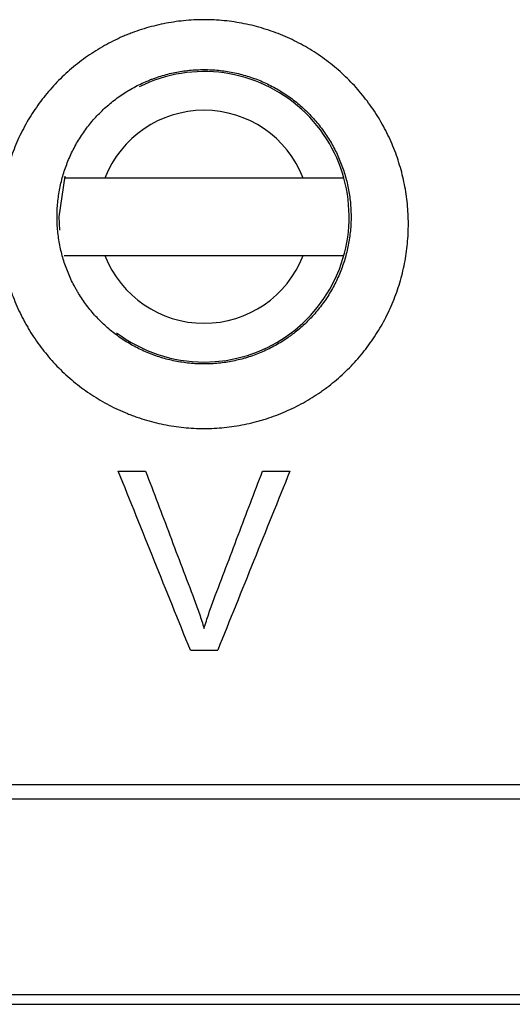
# Model space of a CAD drawing. Header units: millimetres. Extents: x -0.57 to 0.95, y -0.4 to 0.71.
# Tile 42 of 256: x 0.1507 to 0.1634, y -0.0564 to -0.0309. Entities that reach past the tile are written whole.
import ezdxf

# ---------------------------------------------------------------- set-up
doc = ezdxf.new("R2010")
doc.units = ezdxf.units.MM
doc.layers.add('FORMAT', color=7, linetype='Continuous')

msp = doc.modelspace()

# ---------------------------------------------------------------- linework, layer by layer
at = {"layer": 'FORMAT', "color": 7, "linetype": 'Continuous', "lineweight": 25}
for p, q in [((0.15803, -0.035022), (0.152907, -0.035022)), ((0.152907, -0.037022), (0.15803, -0.037022)), ((0.153251, -0.042589), (0.153958, -0.042589)), ((0.15698, -0.042589), (0.157687, -0.042589)), ((0.155115, -0.047212), (0.155822, -0.047212)), ((0.199546, -0.050689), (0.001391, -0.050689)), ((0.001391, -0.051047), (0.199546, -0.051047)), ((0.208732, -0.05611), (-0.007795, -0.05611)), ((-0.007513, -0.056353), (0.20845, -0.056353))]:
    msp.add_line(p, q, dxfattribs=at)
at = {"layer": 'FORMAT', "color": 7, "linetype": 'Continuous', "lineweight": 25, "flags": 128}
msp.add_lwpolyline([(0.151869, -0.03497), (0.151719, -0.036022), (0.151735, -0.036371)], dxfattribs=at)
at = {"layer": 'FORMAT', "color": 7, "linetype": 'Continuous', "lineweight": 25}
for radius, start, end in [(0.00375, 269.999965, 116.506056), (0.00275, 21.323651, 158.676278), (0.0027499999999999, 201.323651, 338.676278), (0.00375, 232.927672, 269.999965)]:
    msp.add_arc((0.155469, -0.036022), radius, start, end, dxfattribs=at)
for points, knots in [([(0.1607470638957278, -0.036393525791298), (0.1607529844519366, -0.0362221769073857), (0.16075054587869, -0.0360516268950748), (0.1607293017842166, -0.0357121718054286), (0.1607105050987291, -0.035543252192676), (0.1606700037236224, -0.035291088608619), (0.1606544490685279, -0.0352072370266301), (0.1606191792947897, -0.0350399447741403), (0.1605994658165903, -0.0349565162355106), (0.1605557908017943, -0.034790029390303), (0.1605318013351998, -0.0347069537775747), (0.1604801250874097, -0.0345431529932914), (0.1604523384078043, -0.0344620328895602), (0.1603633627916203, -0.0342215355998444), (0.1602964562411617, -0.0340645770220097), (0.160184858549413, -0.0338343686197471), (0.1601457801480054, -0.0337584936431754), (0.1600638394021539, -0.0336084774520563), (0.1600209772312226, -0.0335343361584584), (0.1599314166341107, -0.0333878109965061), (0.1598847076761, -0.0333154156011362), (0.1597874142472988, -0.0331724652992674), (0.1597366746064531, -0.0331017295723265), (0.1596324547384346, -0.0329637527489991), (0.1595787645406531, -0.0328961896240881), (0.1594683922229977, -0.0327640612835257), (0.1594116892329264, -0.0326994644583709), (0.1592370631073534, -0.0325100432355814), (0.1591146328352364, -0.0323895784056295), (0.1589219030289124, -0.0322176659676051), (0.1588561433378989, -0.0321618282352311), (0.1587215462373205, -0.032053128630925), (0.1586526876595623, -0.0320002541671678), (0.1585119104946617, -0.0318975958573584), (0.1584397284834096, -0.031847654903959), (0.1582939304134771, -0.0317520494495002), (0.1582200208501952, -0.0317061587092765), (0.1580703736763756, -0.031618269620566), (0.1579946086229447, -0.0315762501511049), (0.1578412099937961, -0.0314960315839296), (0.1577635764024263, -0.0314578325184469), (0.1576064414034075, -0.0313852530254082), (0.1575269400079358, -0.0313508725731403), (0.1573660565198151, -0.0312859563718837), (0.1572846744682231, -0.0312554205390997), (0.1571200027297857, -0.0311982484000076), (0.1570367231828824, -0.0311716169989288), (0.1568681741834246, -0.0311223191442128), (0.1567828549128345, -0.0310996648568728), (0.1566123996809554, -0.0310589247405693), (0.1565268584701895, -0.0310407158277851), (0.1563554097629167, -0.0310086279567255), (0.1562694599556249, -0.0309947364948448), (0.1560109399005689, -0.030959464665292), (0.155837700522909, -0.0309444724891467), (0.1555764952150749, -0.0309348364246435), (0.1554892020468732, -0.030933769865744), (0.1553141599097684, -0.0309359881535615), (0.1552264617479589, -0.0309392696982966), (0.1550503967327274, -0.0309502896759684), (0.1549627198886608, -0.0309579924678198), (0.1547886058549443, -0.0309776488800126), (0.1547020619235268, -0.0309896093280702), (0.154444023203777, -0.0310317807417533), (0.1542740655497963, -0.0310682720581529), (0.1539382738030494, -0.031157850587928), (0.153772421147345, -0.0312109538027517), (0.1535677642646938, -0.0312878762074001), (0.1535269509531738, -0.0313038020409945), (0.1534456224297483, -0.0313367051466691), (0.1534050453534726, -0.0313537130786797), (0.1532843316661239, -0.031406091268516), (0.1532051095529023, -0.0314428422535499), (0.1530490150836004, -0.0315199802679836), (0.1529721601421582, -0.0315603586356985), (0.1528208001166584, -0.0316446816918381), (0.1527462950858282, -0.0316886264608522), (0.1525996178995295, -0.0317800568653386), (0.1525274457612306, -0.0318275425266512), (0.1523854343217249, -0.0319260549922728), (0.152315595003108, -0.0319770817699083), (0.152178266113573, -0.0320827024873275), (0.152110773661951, -0.0321373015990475), (0.1519781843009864, -0.0322500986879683), (0.15191298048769, -0.0323084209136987), (0.1517864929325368, -0.0324273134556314), (0.1517249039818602, -0.0324881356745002), (0.1516051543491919, -0.0326123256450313), (0.1515469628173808, -0.0326757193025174), (0.1513773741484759, -0.0328697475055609), (0.1512709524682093, -0.0330042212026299), (0.1511212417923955, -0.0332135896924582), (0.1510729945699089, -0.0332846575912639), (0.1509798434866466, -0.0334293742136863), (0.1509349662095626, -0.0335029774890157), (0.1508485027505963, -0.0336529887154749), (0.1508071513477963, -0.0337290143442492), (0.1507286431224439, -0.0338821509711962), (0.1506913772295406, -0.0339594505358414), (0.1505855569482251, -0.034193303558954), (0.1505228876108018, -0.034351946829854), (0.1504405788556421, -0.034593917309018), (0.1504150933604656, -0.0346752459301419), (0.1503680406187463, -0.0348392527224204), (0.1503464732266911, -0.0349219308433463), (0.1503073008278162, -0.0350886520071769), (0.1502897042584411, -0.0351726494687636), (0.1502585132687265, -0.0353422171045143), (0.1502450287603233, -0.0354272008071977), (0.1502109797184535, -0.0356818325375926), (0.1501966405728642, -0.0358517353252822), (0.150190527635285, -0.0360216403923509)], [0.0174466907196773, 0.0174466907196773, 0.0174466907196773, 0.0174466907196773, 0.0179683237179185, 0.0179683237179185, 0.0184899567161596, 0.0184899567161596, 0.0187507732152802, 0.0187507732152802, 0.0190115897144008, 0.0190115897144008, 0.0192724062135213, 0.0192724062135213, 0.0195332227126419, 0.0195332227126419, 0.0200548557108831, 0.0200548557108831, 0.0203156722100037, 0.0203156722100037, 0.0205764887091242, 0.0205764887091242, 0.0208373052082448, 0.0208373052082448, 0.0210981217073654, 0.0210981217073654, 0.021358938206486, 0.021358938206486, 0.0216197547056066, 0.0216197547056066, 0.0221413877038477, 0.0221413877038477, 0.0224022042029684, 0.0224022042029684, 0.0226630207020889, 0.0226630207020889, 0.0229238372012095, 0.0229238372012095, 0.0231846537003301, 0.0231846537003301, 0.0234454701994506, 0.0234454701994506, 0.0237062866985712, 0.0237062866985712, 0.0239671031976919, 0.0239671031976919, 0.0242279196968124, 0.0242279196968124, 0.024488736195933, 0.024488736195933, 0.0247495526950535, 0.0247495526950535, 0.0250103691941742, 0.0250103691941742, 0.0252711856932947, 0.0252711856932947, 0.0257928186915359, 0.0257928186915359, 0.0260536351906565, 0.0260536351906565, 0.0263144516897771, 0.0263144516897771, 0.0265752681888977, 0.0265752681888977, 0.0268360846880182, 0.0268360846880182, 0.0273577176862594, 0.0273577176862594, 0.0278793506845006, 0.0278793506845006, 0.0280097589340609, 0.0280097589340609, 0.0281401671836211, 0.0281401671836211, 0.0284009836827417, 0.0284009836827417, 0.0286618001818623, 0.0286618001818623, 0.0289226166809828, 0.0289226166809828, 0.0291834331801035, 0.0291834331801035, 0.0294442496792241, 0.0294442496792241, 0.0297050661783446, 0.0297050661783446, 0.0299658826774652, 0.0299658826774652, 0.0302266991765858, 0.0302266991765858, 0.0304875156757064, 0.0304875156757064, 0.0310091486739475, 0.0310091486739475, 0.0312699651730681, 0.0312699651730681, 0.0315307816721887, 0.0315307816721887, 0.0317915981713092, 0.0317915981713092, 0.0320524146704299, 0.0320524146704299, 0.032574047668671, 0.032574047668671, 0.0328348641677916, 0.0328348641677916, 0.0330956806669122, 0.0330956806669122, 0.0333564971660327, 0.0333564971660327, 0.0336173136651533, 0.0336173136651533, 0.0341389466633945, 0.0341389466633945, 0.0341389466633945, 0.0341389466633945]), ([(0.151671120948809, -0.0358851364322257), (0.1516755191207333, -0.0357627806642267), (0.151685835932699, -0.0356404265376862), (0.1517103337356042, -0.0354570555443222), (0.1517200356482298, -0.0353958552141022), (0.1517424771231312, -0.0352737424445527), (0.151755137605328, -0.0352132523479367), (0.1517833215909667, -0.0350931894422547), (0.1517988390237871, -0.0350336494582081), (0.1518326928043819, -0.0349155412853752), (0.1518510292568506, -0.0348569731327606), (0.1519102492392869, -0.0346827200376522), (0.1519553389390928, -0.0345684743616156), (0.1520314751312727, -0.0344000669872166), (0.1520582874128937, -0.0343444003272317), (0.1521147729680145, -0.0342341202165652), (0.1521445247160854, -0.0341793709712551), (0.1522067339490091, -0.0340713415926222), (0.1522390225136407, -0.0340183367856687), (0.1523060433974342, -0.0339141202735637), (0.1523407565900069, -0.0338629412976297), (0.1524484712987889, -0.0337121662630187), (0.1525250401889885, -0.0336153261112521), (0.152647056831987, -0.0334755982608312), (0.152688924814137, -0.0334299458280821), (0.1527750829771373, -0.0333405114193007), (0.1528193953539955, -0.0332967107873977), (0.1529104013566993, -0.0332110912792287), (0.152957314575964, -0.0331690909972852), (0.1530527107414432, -0.0330878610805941), (0.1531012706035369, -0.0330485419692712), (0.1532000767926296, -0.0329724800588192), (0.1532503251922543, -0.0329357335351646), (0.153352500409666, -0.0328647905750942), (0.1534044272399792, -0.0328305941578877), (0.1535099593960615, -0.0327647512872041), (0.1535635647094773, -0.0327331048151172), (0.1536724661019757, -0.0326723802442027), (0.1537277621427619, -0.0326433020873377), (0.1538400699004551, -0.0325877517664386), (0.1538970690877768, -0.0325612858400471), (0.1539839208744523, -0.0325235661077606), (0.1540131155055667, -0.0325113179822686), (0.1540716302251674, -0.0324876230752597), (0.1541009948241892, -0.0324761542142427), (0.1542482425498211, -0.0324207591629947), (0.1543675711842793, -0.0323825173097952), (0.1546091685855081, -0.0323180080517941), (0.1547314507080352, -0.0322917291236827), (0.1549171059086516, -0.0322613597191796), (0.1549793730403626, -0.0322527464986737), (0.1551046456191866, -0.0322385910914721), (0.1551677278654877, -0.0322330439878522), (0.1552944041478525, -0.0322251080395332), (0.1553575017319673, -0.0322227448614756), (0.1554834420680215, -0.0322211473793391), (0.1555462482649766, -0.0322219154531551), (0.1557341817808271, -0.0322288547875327), (0.1558588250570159, -0.0322396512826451), (0.1560448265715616, -0.0322650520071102), (0.156106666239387, -0.0322750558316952), (0.1562300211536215, -0.0322981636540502), (0.156291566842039, -0.0323112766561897), (0.1564142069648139, -0.0323406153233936), (0.156475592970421, -0.0323569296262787), (0.156596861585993, -0.0323924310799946), (0.1566567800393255, -0.0324116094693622), (0.1567752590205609, -0.0324527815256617), (0.1568338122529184, -0.0324747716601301), (0.1569495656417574, -0.0325215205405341), (0.1570067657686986, -0.0325462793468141), (0.1571198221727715, -0.0325985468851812), (0.1571756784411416, -0.0326260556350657), (0.1572860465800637, -0.0326838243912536), (0.1573405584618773, -0.0327140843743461), (0.1574482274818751, -0.0327773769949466), (0.1575014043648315, -0.0328104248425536), (0.1576063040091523, -0.0328792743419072), (0.1576582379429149, -0.0329152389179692), (0.157759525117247, -0.0329891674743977), (0.1578090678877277, -0.0330272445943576), (0.1579059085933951, -0.0331055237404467), (0.1579532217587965, -0.0331457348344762), (0.1580918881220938, -0.0332695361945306), (0.1581799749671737, -0.0333562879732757), (0.1583056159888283, -0.0334926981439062), (0.1583464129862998, -0.0335392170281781), (0.1584258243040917, -0.0336343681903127), (0.1584644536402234, -0.0336830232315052), (0.1585394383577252, -0.0337823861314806), (0.1585759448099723, -0.0338333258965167), (0.1586459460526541, -0.0339362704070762), (0.1586795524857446, -0.0339884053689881), (0.1587439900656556, -0.0340939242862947), (0.1587748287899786, -0.0341473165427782), (0.1588337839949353, -0.0342553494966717), (0.1588619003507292, -0.0343099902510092), (0.1589421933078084, -0.0344757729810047), (0.1589903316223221, -0.0345888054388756), (0.1590543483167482, -0.0347619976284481), (0.1590743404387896, -0.0348204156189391), (0.1591115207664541, -0.0349383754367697), (0.1591287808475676, -0.0349982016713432), (0.1591602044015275, -0.0351180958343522), (0.1591743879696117, -0.0351781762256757), (0.1591997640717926, -0.0352986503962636), (0.1592109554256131, -0.0353590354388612), (0.1592400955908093, -0.0355406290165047), (0.159253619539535, -0.0356622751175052), (0.1592661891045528, -0.0358633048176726), (0.1592686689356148, -0.0359423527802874), (0.1592686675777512, -0.0360216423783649)], [0.0176320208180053, 0.0176320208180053, 0.0176320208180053, 0.0176320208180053, 0.0181536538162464, 0.0181536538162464, 0.018414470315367, 0.018414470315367, 0.0186752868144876, 0.0186752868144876, 0.0189361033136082, 0.0189361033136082, 0.0191969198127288, 0.0191969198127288, 0.0197185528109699, 0.0197185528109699, 0.0199793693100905, 0.0199793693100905, 0.0202401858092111, 0.0202401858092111, 0.0205010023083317, 0.0205010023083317, 0.0207618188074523, 0.0207618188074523, 0.0212834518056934, 0.0212834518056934, 0.021544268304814, 0.021544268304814, 0.0218050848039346, 0.0218050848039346, 0.0220659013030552, 0.0220659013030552, 0.0223267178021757, 0.0223267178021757, 0.0225875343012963, 0.0225875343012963, 0.0228483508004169, 0.0228483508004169, 0.0231091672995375, 0.0231091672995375, 0.0233699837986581, 0.0233699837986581, 0.0236308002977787, 0.0236308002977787, 0.0237612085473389, 0.0237612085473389, 0.0238916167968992, 0.0238916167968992, 0.0244132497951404, 0.0244132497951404, 0.0249348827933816, 0.0249348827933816, 0.0251956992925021, 0.0251956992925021, 0.0254565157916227, 0.0254565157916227, 0.0257173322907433, 0.0257173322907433, 0.0259781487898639, 0.0259781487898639, 0.026499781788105, 0.026499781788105, 0.0267605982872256, 0.0267605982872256, 0.0270214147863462, 0.0270214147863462, 0.0272822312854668, 0.0272822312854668, 0.0275430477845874, 0.0275430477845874, 0.0278038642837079, 0.0278038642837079, 0.0280646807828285, 0.0280646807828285, 0.0283254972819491, 0.0283254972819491, 0.0285863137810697, 0.0285863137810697, 0.0288471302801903, 0.0288471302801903, 0.0291079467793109, 0.0291079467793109, 0.0293687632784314, 0.0293687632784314, 0.029629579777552, 0.029629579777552, 0.0301512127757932, 0.0301512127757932, 0.0304120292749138, 0.0304120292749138, 0.0306728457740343, 0.0306728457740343, 0.0309336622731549, 0.0309336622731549, 0.0311944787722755, 0.0311944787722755, 0.0314552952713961, 0.0314552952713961, 0.0317161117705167, 0.0317161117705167, 0.0322377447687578, 0.0322377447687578, 0.0324985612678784, 0.0324985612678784, 0.032759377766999, 0.032759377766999, 0.0330201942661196, 0.0330201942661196, 0.0332810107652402, 0.0332810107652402, 0.0338026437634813, 0.0338026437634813, 0.0341389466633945, 0.0341389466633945, 0.0341389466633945, 0.0341389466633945]), ([(0.1529069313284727, -0.0350216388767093), (0.1528340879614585, -0.0350216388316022), (0.1526323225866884, -0.0350216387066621), (0.152324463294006, -0.035021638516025), (0.1520627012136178, -0.0350216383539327), (0.151901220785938, -0.0350216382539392), (0.1518559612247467, -0.0350216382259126), (0.1518545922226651, -0.0350216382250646), (0.1518544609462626, -0.0350216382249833)], [0, 0, 0, 0, 0.1358386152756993, 0.3762529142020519, 0.6015996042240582, 0.7766974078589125, 0.9785870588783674, 1, 1, 1, 1]), ([(0.1590828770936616, -0.0350216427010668), (0.1590767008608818, -0.0350216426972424), (0.1590623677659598, -0.035021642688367), (0.1589323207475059, -0.0350216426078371), (0.1587036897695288, -0.0350216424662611), (0.1583985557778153, -0.0350216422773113), (0.1581606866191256, -0.0350216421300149), (0.1580366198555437, -0.0350216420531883), (0.1580304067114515, -0.0350216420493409)], [0, 0, 0, 0, 0.1525762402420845, 0.3540814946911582, 0.5581838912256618, 0.768447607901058, 0.9884040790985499, 0.9999999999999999, 0.9999999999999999, 0.9999999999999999, 0.9999999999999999]), ([(0.1501905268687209, -0.0360216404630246), (0.1501844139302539, -0.0361915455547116), (0.1501865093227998, -0.0363615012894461), (0.1502020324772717, -0.0366165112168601), (0.1502092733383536, -0.0367015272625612), (0.1502279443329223, -0.0368715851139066), (0.1502393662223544, -0.0369565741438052), (0.1502665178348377, -0.0371267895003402), (0.1502821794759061, -0.0372115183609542), (0.1503174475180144, -0.0373793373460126), (0.1503370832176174, -0.0374626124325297), (0.1504018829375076, -0.0377103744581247), (0.1504529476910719, -0.0378729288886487), (0.1505412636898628, -0.0381128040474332), (0.1505726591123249, -0.0381921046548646), (0.1506393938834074, -0.0383493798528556), (0.1506747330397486, -0.0384273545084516), (0.1507494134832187, -0.0385819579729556), (0.1507887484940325, -0.0386585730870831), (0.1508508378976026, -0.0387725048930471), (0.1508720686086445, -0.0388103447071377), (0.1509153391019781, -0.0388852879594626), (0.1509374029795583, -0.0389224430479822), (0.1510498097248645, -0.0391065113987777), (0.1511464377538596, -0.0392485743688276), (0.1513528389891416, -0.0395224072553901), (0.1514626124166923, -0.0396541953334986), (0.1516372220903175, -0.0398441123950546), (0.1516970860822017, -0.0399061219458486), (0.1518201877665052, -0.0400275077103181), (0.1518834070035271, -0.0400868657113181), (0.1520133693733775, -0.0402029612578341), (0.1520800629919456, -0.0402596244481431), (0.1522153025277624, -0.0403688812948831), (0.1522841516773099, -0.0404217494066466), (0.1524939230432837, -0.0405747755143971), (0.152638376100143, -0.0406696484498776), (0.1528617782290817, -0.0408011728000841), (0.152937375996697, -0.0408432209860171), (0.1530908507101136, -0.0409237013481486), (0.1531687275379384, -0.0409621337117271), (0.1533267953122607, -0.0410353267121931), (0.1534069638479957, -0.0410700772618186), (0.1535290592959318, -0.0411194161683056), (0.1535700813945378, -0.0411354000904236), (0.1536522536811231, -0.0411662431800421), (0.1536934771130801, -0.0411811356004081), (0.1539000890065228, -0.0412528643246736), (0.1540672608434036, -0.0413017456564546), (0.1544051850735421, -0.0413827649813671), (0.1545759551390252, -0.0414149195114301), (0.1549211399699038, -0.0414623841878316), (0.1550955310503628, -0.0414776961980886), (0.1554481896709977, -0.0414908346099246), (0.1556233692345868, -0.0414885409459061), (0.1559713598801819, -0.0414668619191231), (0.1561441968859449, -0.0414474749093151), (0.1564875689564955, -0.0413917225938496), (0.1566581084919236, -0.0413553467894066), (0.1568698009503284, -0.0412990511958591), (0.1569120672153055, -0.0412872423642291), (0.1569964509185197, -0.0412625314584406), (0.1570385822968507, -0.0412496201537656), (0.1571640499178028, -0.0412094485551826), (0.1572466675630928, -0.0411807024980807), (0.1574099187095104, -0.0411193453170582), (0.1574905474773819, -0.0410867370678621), (0.1576498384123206, -0.0410177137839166), (0.1577285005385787, -0.0409812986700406), (0.1578838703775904, -0.0409046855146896), (0.1579605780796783, -0.0408644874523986), (0.1581120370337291, -0.0407803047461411), (0.1581867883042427, -0.0407363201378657), (0.158334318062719, -0.0406445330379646), (0.1584070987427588, -0.0405967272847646), (0.1585147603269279, -0.0405221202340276), (0.1585504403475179, -0.0404967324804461), (0.1586210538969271, -0.0404451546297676), (0.1586559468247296, -0.0404189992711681), (0.1588284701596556, -0.0402862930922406), (0.1589601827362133, -0.0401741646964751), (0.1592113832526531, -0.0399382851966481), (0.1593308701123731, -0.0398145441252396), (0.1595009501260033, -0.0396202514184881), (0.1595561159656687, -0.0395540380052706), (0.1596633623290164, -0.0394186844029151), (0.1597154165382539, -0.0393495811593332), (0.1598164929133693, -0.0392082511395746), (0.1598651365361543, -0.0391365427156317), (0.1599584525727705, -0.0389914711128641), (0.1600031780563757, -0.0389180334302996), (0.1601316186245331, -0.0386951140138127), (0.1602096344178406, -0.0385429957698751), (0.1603506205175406, -0.0382318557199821), (0.1604135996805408, -0.0380727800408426), (0.1604965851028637, -0.0378290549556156), (0.1605223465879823, -0.0377468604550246), (0.1605699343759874, -0.0375808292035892), (0.1605916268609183, -0.0374974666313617), (0.1606504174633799, -0.0372464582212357), (0.1606813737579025, -0.0370775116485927), (0.160715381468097, -0.0368223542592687), (0.1607246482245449, -0.0367368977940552), (0.1607390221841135, -0.0365652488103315), (0.1607441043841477, -0.0364792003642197), (0.1607470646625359, -0.0363935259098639)], [0.0007544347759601, 0.0007544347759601, 0.0007544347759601, 0.0007544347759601, 0.0012760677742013, 0.0012760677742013, 0.0015368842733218, 0.0015368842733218, 0.0017977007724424, 0.0017977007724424, 0.002058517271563, 0.002058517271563, 0.0023193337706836, 0.0023193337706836, 0.0028409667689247, 0.0028409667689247, 0.0031017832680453, 0.0031017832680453, 0.0033625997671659, 0.0033625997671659, 0.0036234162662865, 0.0036234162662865, 0.0037538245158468, 0.0037538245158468, 0.0038842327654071, 0.0038842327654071, 0.0044058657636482, 0.0044058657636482, 0.0049274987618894, 0.0049274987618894, 0.00518831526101, 0.00518831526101, 0.0054491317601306, 0.0054491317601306, 0.0057099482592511, 0.0057099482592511, 0.0059707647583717, 0.0059707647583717, 0.0064923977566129, 0.0064923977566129, 0.0067532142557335, 0.0067532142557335, 0.007014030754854, 0.007014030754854, 0.0072748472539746, 0.0072748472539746, 0.0074052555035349, 0.0074052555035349, 0.0075356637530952, 0.0075356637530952, 0.0080572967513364, 0.0080572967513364, 0.0085789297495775, 0.0085789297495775, 0.0091005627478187, 0.0091005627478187, 0.0096221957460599, 0.0096221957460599, 0.010143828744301, 0.010143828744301, 0.0106654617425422, 0.0106654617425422, 0.0107958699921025, 0.0107958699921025, 0.0109262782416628, 0.0109262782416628, 0.0111870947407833, 0.0111870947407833, 0.0114479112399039, 0.0114479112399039, 0.0117087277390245, 0.0117087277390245, 0.0119695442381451, 0.0119695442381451, 0.0122303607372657, 0.0122303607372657, 0.0124911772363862, 0.0124911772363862, 0.0126215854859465, 0.0126215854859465, 0.0127519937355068, 0.0127519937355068, 0.013273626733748, 0.013273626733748, 0.0137952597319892, 0.0137952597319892, 0.0140560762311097, 0.0140560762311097, 0.0143168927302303, 0.0143168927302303, 0.0145777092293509, 0.0145777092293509, 0.0148385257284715, 0.0148385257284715, 0.0153601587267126, 0.0153601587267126, 0.0158817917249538, 0.0158817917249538, 0.0161426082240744, 0.0161426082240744, 0.016403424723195, 0.016403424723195, 0.0169250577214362, 0.0169250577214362, 0.0171858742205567, 0.0171858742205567, 0.0174466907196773, 0.0174466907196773, 0.0174466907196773, 0.0174466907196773]), ([(0.1592663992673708, -0.0361529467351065), (0.1592642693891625, -0.0362146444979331), (0.1592606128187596, -0.0362766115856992), (0.1592502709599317, -0.0364002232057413), (0.1592436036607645, -0.0364617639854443), (0.1592191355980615, -0.0366455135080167), (0.1591968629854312, -0.0367671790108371), (0.1591545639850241, -0.036947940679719), (0.1591389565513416, -0.0370079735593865), (0.1591047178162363, -0.0371275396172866), (0.1590861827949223, -0.037186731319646), (0.1590264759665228, -0.0373622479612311), (0.1589811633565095, -0.037476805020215), (0.1588797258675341, -0.0377008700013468), (0.1588235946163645, -0.037810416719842), (0.1587311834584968, -0.0379709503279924), (0.1586990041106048, -0.0380238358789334), (0.1586318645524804, -0.0381283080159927), (0.1585968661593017, -0.0381799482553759), (0.1585241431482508, -0.0382817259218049), (0.1584866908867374, -0.0383314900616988), (0.1584095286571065, -0.0384289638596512), (0.1583698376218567, -0.0384766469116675), (0.1582474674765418, -0.0386165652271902), (0.1581614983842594, -0.0387056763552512), (0.1579807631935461, -0.0388755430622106), (0.1578859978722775, -0.0389562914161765), (0.1577618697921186, -0.0390518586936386), (0.1577367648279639, -0.0390706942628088), (0.1576859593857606, -0.0391078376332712), (0.1576602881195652, -0.0391261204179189), (0.1575828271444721, -0.0391798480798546), (0.1575304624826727, -0.0392142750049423), (0.1574243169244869, -0.0392803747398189), (0.1573705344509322, -0.0393120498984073), (0.1572615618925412, -0.039372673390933), (0.1572063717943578, -0.0394016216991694), (0.1570945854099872, -0.0394567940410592), (0.1570379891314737, -0.0394830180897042), (0.1569233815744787, -0.0395327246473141), (0.1568653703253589, -0.0395562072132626), (0.1567479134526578, -0.039600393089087), (0.1566884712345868, -0.0396210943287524), (0.1565981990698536, -0.0396500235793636), (0.1565678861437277, -0.0396593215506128), (0.1565071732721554, -0.0396771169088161), (0.1564767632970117, -0.0396856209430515), (0.1563244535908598, -0.0397261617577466), (0.1562017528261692, -0.0397523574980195), (0.155954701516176, -0.0397925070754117), (0.1558303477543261, -0.0398064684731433), (0.1555799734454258, -0.0398220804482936), (0.1554539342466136, -0.0398237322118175), (0.1552002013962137, -0.0398142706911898), (0.1550747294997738, -0.0398032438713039), (0.1548263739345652, -0.0397690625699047), (0.1547035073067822, -0.0397459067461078), (0.1544603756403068, -0.039687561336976), (0.1543400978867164, -0.0396523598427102), (0.1541914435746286, -0.0396007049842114), (0.1541617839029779, -0.0395899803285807), (0.1541026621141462, -0.0395677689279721), (0.1540731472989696, -0.0395562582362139), (0.1539853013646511, -0.039520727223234), (0.1539276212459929, -0.0394957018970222), (0.1538138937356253, -0.0394429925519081), (0.1537578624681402, -0.0394153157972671), (0.1536474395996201, -0.0393573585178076), (0.1535930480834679, -0.0393270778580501), (0.1534323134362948, -0.0392323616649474), (0.1533283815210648, -0.039164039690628), (0.1531774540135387, -0.0390538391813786), (0.1531279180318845, -0.0390157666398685), (0.1530306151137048, -0.0389370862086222), (0.1529826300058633, -0.0388962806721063), (0.1528891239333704, -0.0388126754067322), (0.1528436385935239, -0.0387699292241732), (0.1527550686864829, -0.0386825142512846), (0.1527119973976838, -0.0386378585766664), (0.152586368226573, -0.0385010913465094), (0.1525073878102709, -0.0384061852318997), (0.1523588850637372, -0.0382089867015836), (0.1522893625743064, -0.0381066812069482), (0.1522084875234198, -0.0379741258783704), (0.1521926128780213, -0.0379473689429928), (0.152161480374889, -0.0378933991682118), (0.1521462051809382, -0.037866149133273), (0.1521015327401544, -0.0377841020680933), (0.1520732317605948, -0.0377289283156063), (0.1520195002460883, -0.0376175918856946), (0.1519940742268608, -0.0375614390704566), (0.1519460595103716, -0.037448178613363), (0.151923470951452, -0.0373910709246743), (0.1518599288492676, -0.037218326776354), (0.1518231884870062, -0.0371012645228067), (0.1517765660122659, -0.0369228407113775), (0.1517624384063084, -0.0368628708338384), (0.1517370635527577, -0.0367420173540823), (0.1517257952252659, -0.0366810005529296), (0.1517062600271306, -0.036558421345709), (0.1516980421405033, -0.0364972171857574), (0.1516846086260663, -0.03637475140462), (0.1516793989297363, -0.0363135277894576), (0.1516709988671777, -0.0361754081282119), (0.1516686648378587, -0.0360985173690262), (0.1516686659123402, -0.0360216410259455)], [0.0009483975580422, 0.0009483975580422, 0.0009483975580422, 0.0009483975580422, 0.0012092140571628, 0.0012092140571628, 0.0014700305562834, 0.0014700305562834, 0.0019916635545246, 0.0019916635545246, 0.0022524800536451, 0.0022524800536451, 0.0025132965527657, 0.0025132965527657, 0.0030349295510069, 0.0030349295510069, 0.003556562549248, 0.003556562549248, 0.0038173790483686, 0.0038173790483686, 0.0040781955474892, 0.0040781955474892, 0.0043390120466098, 0.0043390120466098, 0.0045998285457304, 0.0045998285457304, 0.0051214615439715, 0.0051214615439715, 0.0056430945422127, 0.0056430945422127, 0.005773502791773, 0.005773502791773, 0.0059039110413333, 0.0059039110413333, 0.0061647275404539, 0.0061647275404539, 0.0064255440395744, 0.0064255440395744, 0.006686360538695, 0.006686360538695, 0.0069471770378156, 0.0069471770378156, 0.0072079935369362, 0.0072079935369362, 0.0074688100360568, 0.0074688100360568, 0.0075992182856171, 0.0075992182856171, 0.0077296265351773, 0.0077296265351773, 0.0082512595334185, 0.0082512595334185, 0.0087728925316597, 0.0087728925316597, 0.0092945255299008, 0.0092945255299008, 0.009816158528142, 0.009816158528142, 0.0103377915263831, 0.0103377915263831, 0.0108594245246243, 0.0108594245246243, 0.0109898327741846, 0.0109898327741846, 0.0111202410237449, 0.0111202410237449, 0.0113810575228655, 0.0113810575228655, 0.0116418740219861, 0.0116418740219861, 0.0119026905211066, 0.0119026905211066, 0.0124243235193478, 0.0124243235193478, 0.0126851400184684, 0.0126851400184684, 0.012945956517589, 0.012945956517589, 0.0132067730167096, 0.0132067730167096, 0.0134675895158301, 0.0134675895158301, 0.0139892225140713, 0.0139892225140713, 0.0145108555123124, 0.0145108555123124, 0.0146412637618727, 0.0146412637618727, 0.014771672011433, 0.014771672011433, 0.0150324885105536, 0.0150324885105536, 0.0152933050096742, 0.0152933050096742, 0.0155541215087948, 0.0155541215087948, 0.0160757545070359, 0.0160757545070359, 0.0163365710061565, 0.0163365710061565, 0.0165973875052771, 0.0165973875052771, 0.0168582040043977, 0.0168582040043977, 0.0171190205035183, 0.0171190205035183, 0.0174466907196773, 0.0174466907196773, 0.0174466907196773, 0.0174466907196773]), ([(0.1518544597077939, -0.0370216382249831), (0.1518560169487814, -0.0370216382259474), (0.1518606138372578, -0.037021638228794), (0.1519204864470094, -0.0370216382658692), (0.1520795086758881, -0.0370216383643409), (0.1523446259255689, -0.0370216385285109), (0.152634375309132, -0.0370216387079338), (0.1528279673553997, -0.0370216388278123), (0.152906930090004, -0.0370216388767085)], [0, 0, 0, 0, 0.0757716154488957, 0.2236735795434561, 0.4316692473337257, 0.6394533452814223, 0.852939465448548, 1, 1, 1, 1]), ([(0.1580304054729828, -0.0370216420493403), (0.1580369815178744, -0.0370216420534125), (0.158175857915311, -0.0370216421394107), (0.158441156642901, -0.0370216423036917), (0.1587668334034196, -0.0370216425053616), (0.1589874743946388, -0.0370216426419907), (0.1590747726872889, -0.0370216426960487), (0.1590811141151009, -0.0370216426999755), (0.159082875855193, -0.0370216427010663)], [0, 0, 0, 0, 0.012282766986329, 0.2593939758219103, 0.4922045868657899, 0.7109417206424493, 0.9196954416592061, 1, 1, 1, 1]), ([(0.1551153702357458, -0.0472118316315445), (0.1548045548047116, -0.0464410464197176), (0.1541829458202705, -0.0448995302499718), (0.1535617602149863, -0.0433590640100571), (0.1532511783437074, -0.0425888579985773)], [0, 0, 0, 0, 0.5000175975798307, 1, 1, 1, 1]), ([(0.1539577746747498, -0.0425888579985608), (0.1541673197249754, -0.0431409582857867), (0.1545864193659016, -0.0442451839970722), (0.1550057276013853, -0.0453499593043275), (0.155215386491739, -0.0459023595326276)], [0, 0, 0, 0, 0.4999886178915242, 1, 1, 1, 1]), ([(0.1557200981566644, -0.0459023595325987), (0.1559302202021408, -0.0453499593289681), (0.1563504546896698, -0.0442451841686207), (0.1567704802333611, -0.0431409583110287), (0.1569804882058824, -0.0425888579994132)], [0, 0, 0, 0, 0.5000114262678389, 1, 1, 1, 1]), ([(0.157687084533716, -0.0425888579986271), (0.1573763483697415, -0.0433590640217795), (0.1567548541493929, -0.0448995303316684), (0.1561329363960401, -0.0464410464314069), (0.1558219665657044, -0.0472118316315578)], [0, 0, 0, 0, 0.4999823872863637, 1, 1, 1, 1]), ([(0.1552153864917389, -0.0459023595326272), (0.1552381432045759, -0.0459640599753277), (0.155260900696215, -0.0460257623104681), (0.1552832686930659, -0.0460876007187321), (0.155305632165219, -0.0461494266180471), (0.1553276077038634, -0.0462113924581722), (0.1553487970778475, -0.0462736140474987), (0.1553911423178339, -0.0463979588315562), (0.1554301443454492, -0.0465233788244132), (0.1554691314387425, -0.0466487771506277)], [0, 0, 0, 0, 0.250119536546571, 0.250119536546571, 0.250119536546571, 0.50019480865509, 0.50019480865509, 0.50019480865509, 1, 1, 1, 1]), ([(0.1554691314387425, -0.0466487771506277), (0.1554885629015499, -0.0465860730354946), (0.1555079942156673, -0.0465233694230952), (0.155527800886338, -0.0464607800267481), (0.155547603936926, -0.0463982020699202), (0.1555677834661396, -0.0463357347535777), (0.15558870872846, -0.0462735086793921), (0.1556305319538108, -0.0461491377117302), (0.1556753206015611, -0.0460257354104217), (0.1557200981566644, -0.0459023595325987)], [0, 0, 0, 0, 0.2501024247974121, 0.2501024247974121, 0.2501024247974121, 0.500164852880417, 0.500164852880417, 0.500164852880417, 1, 1, 1, 1])]:
    msp.add_open_spline(points, degree=3, knots=knots, dxfattribs=at)
for points in [[(0.1516686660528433, -0.0360216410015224), (0.1516686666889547, -0.035976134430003), (0.1516694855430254, -0.035930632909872), (0.151671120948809, -0.0358851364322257)], [(0.1592686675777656, -0.0360216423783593), (0.159268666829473, -0.0360653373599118), (0.1592679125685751, -0.0361091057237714), (0.159266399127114, -0.0361529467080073)]]:
    msp.add_open_spline(points, degree=3, dxfattribs=at)

doc.saveas('drawing.dxf')
